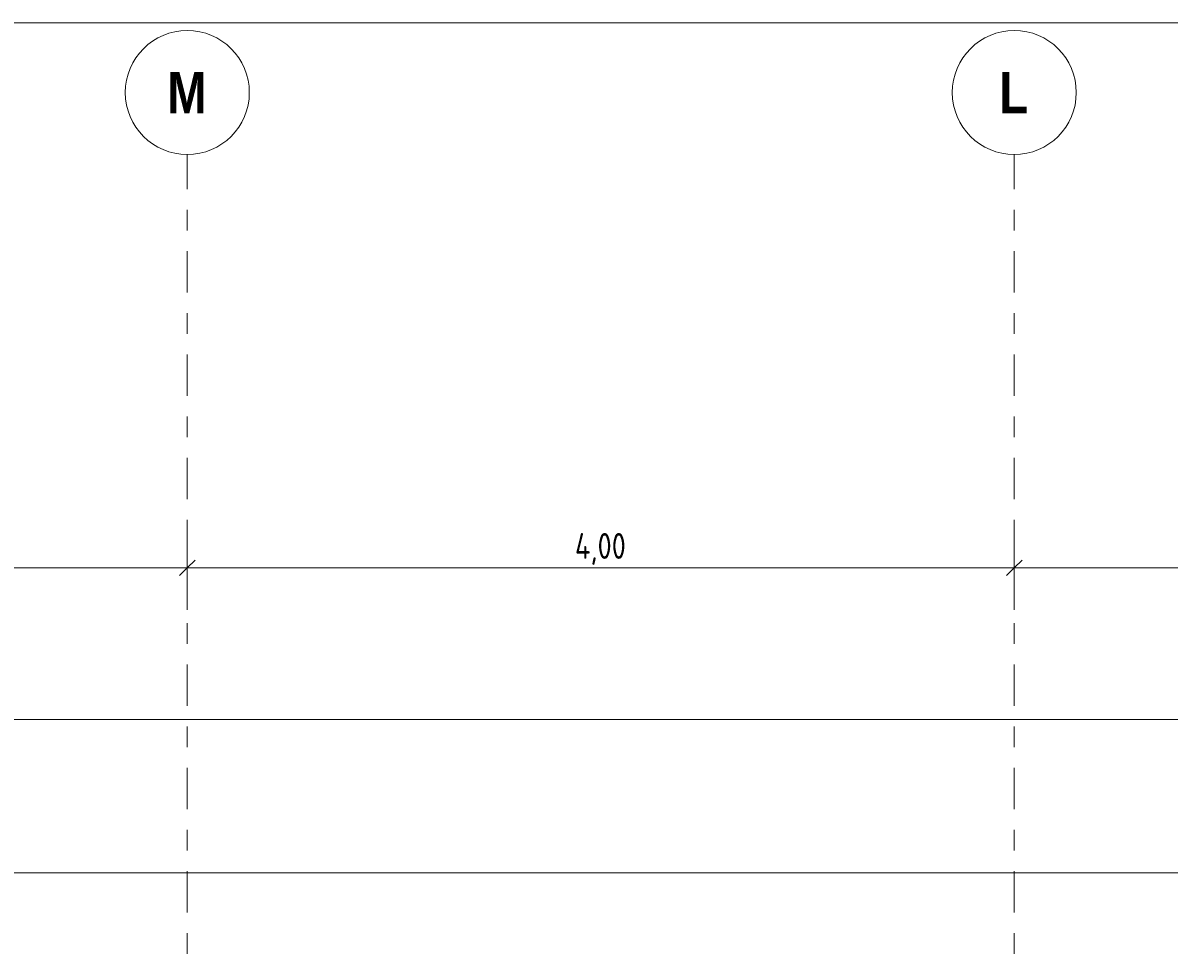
# Model space of a CAD drawing. Header units: metres. Extents: x -25 to 103, y -11 to 869.
# Tile 34 of 86: x -16.81 to -11.27, y 10.75 to 15.25. Entities that reach past the tile are written whole.
import ezdxf

# ---------------------------------------------------------------- set-up
doc = ezdxf.new("R2010")
doc.units = ezdxf.units.M
doc.header["$XCLIPFRAME"] = 2
doc.linetypes.add('_Rasterlinie_', pattern=[0.375, 0.2, -0.05, 0.075, -0.05])
for name, color, linetype, lineweight in [('A_Bem', 7, 'Continuous', 5), ('A_Bem-50', 7, 'Continuous', 5), ('A_Raster', 128, 'Continuous', 5), ('A_Scan-Pixelbild', 213, 'Continuous', 5)]:
    doc.layers.add(name, color=color, linetype=linetype, lineweight=lineweight)
doc.styles.add('Arial Narrow_B', font='txt', dxfattribs={"height": 0.2})
doc.styles.add('ISOCPEUR', font='isocpeur.ttf', dxfattribs={"width": 0.8, "height": 0.125})
doc.dimstyles.new('BLB-Standard_2_5_Aussen', dxfattribs={"dimscale": 0.3048, "dimtxt": 0.124498, "dimasz": 0.246063, "dimexe": 0.66437, "dimexo": 0.0625, "dimgap": 0.016404, "dimtad": 1, "dimrnd": 0.001, "dimzin": 0, "dimdsep": 46, "dimtxsty": 'ISOCPEUR', "dimblk1": 'OBLIQUE', "dimblk2": 'OBLIQUE', "dimsah": 1, "dimcen": 0.09, "dimdle": 0.082021, "dimazin": 0, "dimtfac": 1, "dimtdec": 4, "dimtix": 1, "dimtmove": 0, "dimatfit": 3, "dimfxl": 0.66437, "dimfxlon": 1, "dimtvp": 1, "dimtolj": 1, "dimtzin": 0, "dimarcsym": 2})
picture_1 = doc.add_image_def('image1.jpg', size_in_pixel=(1792, 564))

# ---------------------------------------------------------------- blocks, each defined once
blk = doc.blocks.new('Raster - Raster-989695-Ansicht Belderberg')
at = {"layer": 'A_Raster', "lineweight": 9}
blk.add_circle((-19.9826, 14.915), 0.3, dxfattribs=at)
blk = doc.blocks.new('DIMBLOCK195-Ansicht Belderberg')
at = {"layer": 'A_Bem-50'}
for p, q in [((-19.9826, 12.8175), (-19.9826, 12.4125)), ((-19.9826, 12.615), (-19.9826, 12.8175)), ((-16.0184, 12.8175), (-16.0184, 12.4125)), ((-16.0184, 12.615), (-16.0184, 12.8175)), ((-19.9826, 12.615), (-16.0184, 12.615))]:
    blk.add_line(p, q, dxfattribs=at)
at = {"layer": 'A_Bem-50', "lineweight": 9}
for p, q in [((-19.9826, 12.615), (-19.9451, 12.6525)), ((-16.0184, 12.615), (-15.9809, 12.6525)), ((-19.9826, 12.615), (-20.0201, 12.5775)), ((-16.0184, 12.615), (-16.0559, 12.5775))]:
    blk.add_line(p, q, dxfattribs=at)
at = {"layer": 'A_Bem-50', "color": 0, "insert": (-18.1468, 12.7833), "char_height": 0.125, "width": 0.35106, "attachment_point": 1, "line_spacing_factor": 1.149209, "style": 'ISOCPEUR'}
blk.add_mtext('3,96\\A2\\H0.5x;\\S4^  ;\\H2x;', dxfattribs=at)
blk = doc.blocks.new('_Oblique')
at = {"color": 0, "linetype": 'ByBlock', "lineweight": -2}
blk.add_line((-0.5, -0.5), (0.5, 0.5), dxfattribs=at)
blk = doc.blocks.new('DIMBLOCK196-Ansicht Belderberg')
at = {"layer": 'A_Bem-50'}
for p, q in [((-16.0184, 12.8175), (-16.0184, 12.4125)), ((-16.0184, 12.615), (-16.0184, 12.8175)), ((-12.0184, 12.8175), (-12.0184, 12.4125)), ((-12.0184, 12.615), (-12.0184, 12.8175)), ((-16.0184, 12.615), (-12.0184, 12.615))]:
    blk.add_line(p, q, dxfattribs=at)
at = {"layer": 'A_Bem-50', "lineweight": 9}
for p, q in [((-16.0184, 12.615), (-15.9809, 12.6525)), ((-12.0184, 12.615), (-11.9809, 12.6525)), ((-16.0184, 12.615), (-16.0559, 12.5775)), ((-12.0184, 12.615), (-12.0559, 12.5775))]:
    blk.add_line(p, q, dxfattribs=at)
at = {"layer": 'A_Bem-50', "color": 0, "insert": (-14.1435, 12.7833), "char_height": 0.125, "width": 0.300269, "attachment_point": 1, "line_spacing_factor": 1.149209, "style": 'ISOCPEUR'}
blk.add_mtext('4,00', dxfattribs=at)
blk = doc.blocks.new('DIMBLOCK197-Ansicht Belderberg')
at = {"layer": 'A_Bem-50'}
for p, q in [((-12.0184, 12.8175), (-12.0184, 12.4125)), ((-12.0184, 12.615), (-12.0184, 12.8175)), ((-8.0184, 12.8175), (-8.0184, 12.4125)), ((-8.0184, 12.615), (-8.0184, 12.8175)), ((-12.0184, 12.615), (-8.0184, 12.615))]:
    blk.add_line(p, q, dxfattribs=at)
at = {"layer": 'A_Bem-50', "lineweight": 9}
for p, q in [((-12.0184, 12.615), (-11.9809, 12.6525)), ((-8.0184, 12.615), (-7.9809, 12.6525)), ((-12.0184, 12.615), (-12.0559, 12.5775)), ((-8.0184, 12.615), (-8.0559, 12.5775))]:
    blk.add_line(p, q, dxfattribs=at)
at = {"layer": 'A_Bem-50', "color": 0, "insert": (-10.1435, 12.7833), "char_height": 0.125, "width": 0.300269, "attachment_point": 1, "line_spacing_factor": 1.149209, "style": 'ISOCPEUR'}
blk.add_mtext('4,00', dxfattribs=at)
blk = doc.blocks.new('DIMBLOCK250-Ansicht Belderberg')
at = {"layer": 'A_Bem-50'}
for p, q in [((-22.193, 10.9361), (-22.193, 11.3411)), ((18.3462, 11.3411), (18.3462, 10.9361)), ((18.3462, 11.1386), (18.3462, 11.3411)), ((-22.193, 11.1386), (18.3712, 11.1386)), ((-22.193, 11.1386), (-22.193, 10.9361))]:
    blk.add_line(p, q, dxfattribs=at)
at = {"layer": 'A_Bem-50', "lineweight": 9}
for p, q in [((-22.193, 11.1386), (-22.1555, 11.1761)), ((18.3462, 11.1386), (18.3837, 11.1761)), ((-22.193, 11.1386), (-22.2305, 11.1011)), ((18.3462, 11.1386), (18.3087, 11.1011))]:
    blk.add_line(p, q, dxfattribs=at)
at = {"layer": 'A_Bem-50', "color": 0, "insert": (-2.1052, 11.3069), "char_height": 0.125, "width": 0.436211, "attachment_point": 1, "line_spacing_factor": 1.149209, "style": 'ISOCPEUR'}
blk.add_mtext('40,53\\A2\\H0.5x;\\S9^  ;\\H2x;', dxfattribs=at)
blk = doc.blocks.new('DIMBLOCK254-Ansicht Belderberg')
at = {"layer": 'A_Bem-50'}
for p, q in [((-22.5854, 11.6793), (-22.5854, 12.0843)), ((18.3462, 12.0843), (18.3462, 11.6793)), ((18.3462, 11.8818), (18.3462, 12.0843)), ((-22.6104, 11.8818), (18.3712, 11.8818)), ((-22.5854, 11.8818), (-22.5854, 11.6793))]:
    blk.add_line(p, q, dxfattribs=at)
at = {"layer": 'A_Bem-50', "lineweight": 9}
for p, q in [((-22.5854, 11.8818), (-22.5479, 11.9193)), ((18.3462, 11.8818), (18.3837, 11.9193)), ((-22.5854, 11.8818), (-22.6229, 11.8443)), ((18.3462, 11.8818), (18.3087, 11.8443))]:
    blk.add_line(p, q, dxfattribs=at)
at = {"layer": 'A_Bem-50', "color": 0, "insert": (-2.3014, 12.0501), "char_height": 0.125, "width": 0.436211, "attachment_point": 1, "line_spacing_factor": 1.149209, "style": 'ISOCPEUR'}
blk.add_mtext('40,93\\A2\\H0.5x;\\S2^  ;\\H2x;', dxfattribs=at)

msp = doc.modelspace()

# ---------------------------------------------------------------- linework, layer by layer
at = {"layer": 'A_Raster', "linetype": '_Rasterlinie_', "lineweight": 9}
for p, q in [((-16.0184, -11.0531), (-16.0184, 14.615)), ((-12.0184, -11.0531), (-12.0184, 14.615))]:
    msp.add_line(p, q, dxfattribs=at)

# ---------------------------------------------------------------- block references
at = {"layer": 'A_Raster', "lineweight": 9}
for p in [(3.9642, 0), (7.9642, 0)]:
    msp.add_blockref('Raster - Raster-989695-Ansicht Belderberg', p, dxfattribs=at)

# ---------------------------------------------------------------- texts
at = {"layer": 'A_Raster', "char_height": 0.2, "attachment_point": 1, "style": 'Arial Narrow_B'}
for s, insert, width in [('\\fArial Narrow|b1|i0|c0|p34|;M', (-16.1159, 15.0142), 0.232489), ('\\fArial Narrow|b1|i0|c0|p34|;L', (-12.0912, 15.0142), 0.172363)]:
    msp.add_mtext(s, dxfattribs=dict(at, insert=insert, width=width))

# ---------------------------------------------------------------- dimensions: what is measured, and where the dimension line sits
at = {"layer": 'A_Bem'}
for base, p1, p2, text, override, picture, middle in [((-16.0184, 12.615), (-19.9826, 12.8175), (-16.0184, 12.8175), '\\A1;3,96\\Q;{\\A1;{\\H0.5x;\\S4^ ;}}', {"dimpost": '<>', "dimfxl": 3.964159}, 'DIMBLOCK195-Ansicht Belderberg', (-18.0005, 12.695)), ((18.3462, 11.8818), (-22.5854, 11.6793), (18.3462, 12.0843), '\\A1;40,93\\Q;{\\A1;{\\H0.5x;\\S2^ ;}}', {"dimpost": '<>', "dimfxl": 40.93356}, 'DIMBLOCK254-Ansicht Belderberg', (-2.1196, 11.9618)), ((18.3462, 11.1386), (-22.193, 10.9361), (18.3462, 11.3411), '\\A1;40,53\\Q;{\\A1;{\\H0.5x;\\S9^ ;}}', {"dimpost": '<>', "dimfxl": 40.54122}, 'DIMBLOCK250-Ansicht Belderberg', (-1.9234, 11.2186))]:
    dim = msp.add_linear_dim(base=base, p1=p1, p2=p2, text=text, dimstyle='BLB-Standard_2_5_Aussen', override=override, dxfattribs=at)
    dim.commit()
    dim.dimension.update_dxf_attribs({"geometry": picture, "text_midpoint": middle})
for base, p1, p2, picture, middle in [((-12.0184, 12.615), (-16.0184, 12.8175), (-12.0184, 12.8175), 'DIMBLOCK196-Ansicht Belderberg', (-14.0184, 12.6825)), ((-8.0184, 12.615), (-12.0184, 12.8175), (-8.0184, 12.8175), 'DIMBLOCK197-Ansicht Belderberg', (-10.0184, 12.6825))]:
    dim = msp.add_linear_dim(base=base, p1=p1, p2=p2, dimstyle='BLB-Standard_2_5_Aussen', override={"dimpost": '<>', "dimfxl": 4}, dxfattribs=at)
    dim.commit()
    dim.dimension.update_dxf_attribs({"geometry": picture, "text_midpoint": middle})

# ---------------------------------------------------------------- pictures from other files: only their frames are drawn
at = {"layer": 'A_Scan-Pixelbild'}
image = msp.add_image(picture_1, insert=(-16.804, -1.7903), size_in_units=(29.5805, 8.0304), dxfattribs=at)
image.set_boundary_path([(-505.954, 1190.48), (-505.954, -633.421), (2390.651, -633.421), (2390.651, 1190.48), (-505.954, 1190.48)])
image.dxf.flags = 15

doc.saveas('drawing.dxf')
